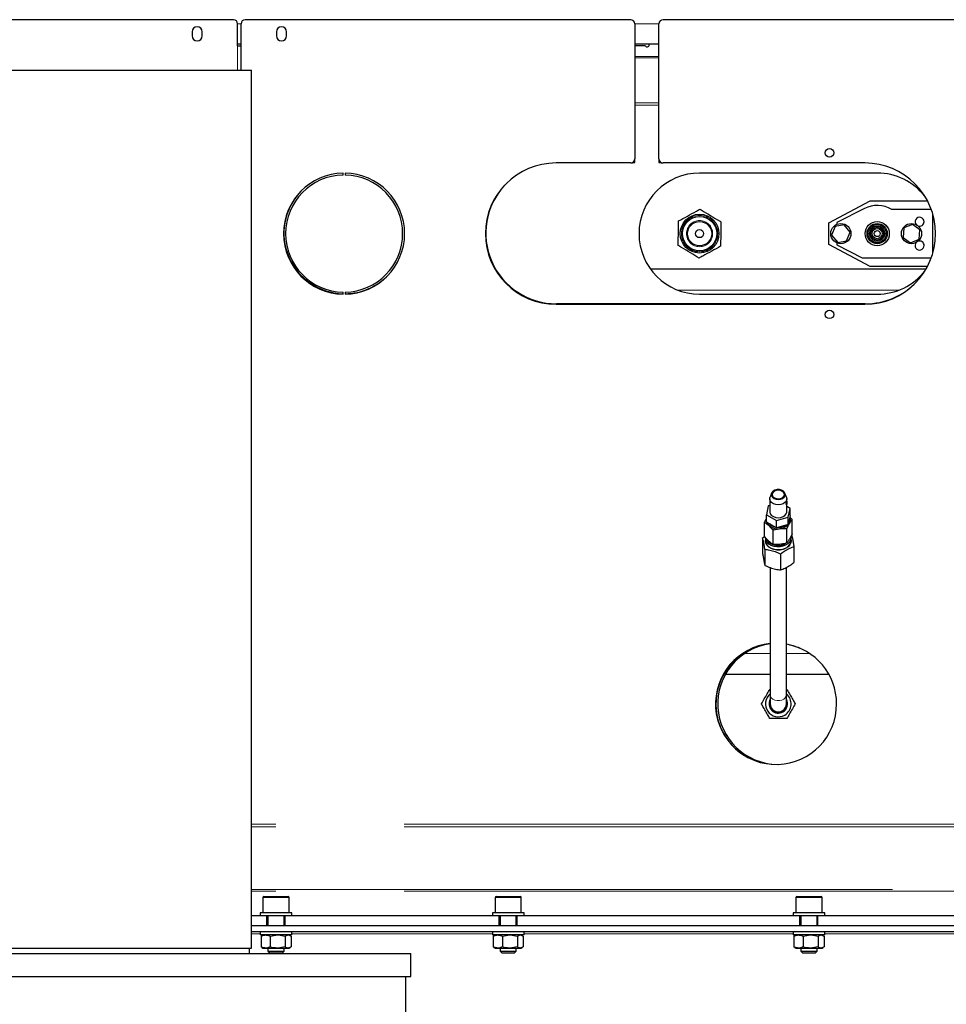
# Model space of a CAD drawing. Header units: millimetres. Extents: x 30 to 245, y 63 to 147.
# Tile 31 of 67: x 111 to 120, y 73 to 83. Entities that reach past the tile are written whole.
import ezdxf

# ---------------------------------------------------------------- set-up
doc = ezdxf.new("R2010")
doc.units = ezdxf.units.MM
doc.linetypes.add('PHANTOM', pattern=[12.7, 6.35, -1.27, 1.27, -1.27, 1.27, -1.27])

msp = doc.modelspace()

# ---------------------------------------------------------------- linework, layer by layer
at = {"color": 7, "linetype": 'Continuous', "lineweight": 25}
for p, q in [((113.3705, 83.2335), (108.5465, 83.2335)), ((117.3065, 83.2335), (113.4865, 83.2335)), ((121.3485, 83.2335), (117.6265, 83.2335)), ((113.4105, 82.9735), (113.4105, 83.1935)), ((113.4465, 82.7318), (113.4465, 83.1935)), ((117.3465, 83.1935), (117.3465, 81.8535)), ((117.5865, 81.8535), (117.5865, 83.1935)), ((112.9605, 83.1135), (112.9605, 83.0735)), ((113.0605, 83.0735), (113.0605, 83.1135)), ((113.7965, 83.1135), (113.7965, 83.0735)), ((113.8965, 83.0735), (113.8965, 83.1135)), ((113.4105, 82.9935), (113.4465, 82.9935)), ((113.4105, 82.9735), (113.4465, 82.9735)), ((117.3465, 82.9935), (117.5865, 82.9935)), ((117.4512, 82.9735), (117.3465, 82.9735)), ((109.4285, 82.7318), (113.5485, 82.7318)), ((113.5485, 74.0318), (113.5485, 82.7318)), ((117.3065, 81.8135), (116.5665, 81.8135)), ((117.3245, 81.8178), (117.3465, 81.8178)), ((117.3465, 81.8178), (117.3465, 81.8535)), ((117.5865, 81.8535), (117.5865, 81.8178)), ((117.5865, 81.8178), (117.6085, 81.8178)), ((119.6265, 81.8135), (117.6265, 81.8135)), ((114.4565, 81.6934), (114.4565, 81.7134)), ((114.4765, 81.7134), (114.4765, 81.6934)), ((119.7485, 81.7135), (117.9885, 81.7135)), ((119.2685, 81.2209), (119.6774, 81.4385)), ((119.6774, 81.4385), (120.2465, 81.4385)), ((119.6211, 81.3628), (119.3485, 81.2235)), ((120.2841, 81.3535), (119.8927, 81.3535)), ((120.2985, 80.9175), (120.2985, 81.3095)), ((119.2685, 81.0061), (119.2685, 81.2209)), ((119.332, 81.1845), (119.2954, 81.0996)), ((119.4196, 81.2004), (119.332, 81.1845)), ((119.3485, 81.2235), (119.3485, 81.2051)), ((119.4816, 81.1274), (119.4196, 81.2004)), ((120.0993, 81.2036), (120.0131, 81.1699)), ((120.1722, 81.1525), (120.0993, 81.2036)), ((119.2954, 81.0996), (119.3574, 81.0265)), ((119.445, 81.0424), (119.4816, 81.1274)), ((120.0131, 81.1699), (120.0048, 81.0744)), ((120.1639, 81.057), (120.1722, 81.1525)), ((119.6774, 80.7885), (119.2685, 81.0061)), ((119.3485, 81.0218), (119.3485, 81.0035)), ((119.3485, 81.0035), (119.5985, 80.8735)), ((119.3574, 81.0265), (119.445, 81.0424)), ((120.0048, 81.0744), (120.0777, 81.0234)), ((120.0777, 81.0234), (120.1639, 81.057)), ((119.5985, 80.8735), (120.2841, 80.8735)), ((120.2465, 80.7885), (119.6774, 80.7885)), ((117.5012, 80.7635), (120.2327, 80.7635)), ((114.4565, 80.5135), (114.4565, 80.5336)), ((114.4765, 80.5336), (114.4765, 80.5135)), ((117.9885, 80.5135), (119.7485, 80.5135)), ((116.5665, 80.4135), (119.6265, 80.4135)), ((119.6305, 80.4178), (116.5705, 80.4178)), ((118.6835, 78.4859), (118.6835, 78.3586)), ((118.7021, 78.5414), (118.6866, 78.502)), ((118.8504, 78.502), (118.8349, 78.5414)), ((118.8535, 78.4684), (118.8535, 78.4859)), ((118.8535, 78.3586), (118.8535, 78.447)), ((118.6693, 78.4147), (118.6502, 78.3259)), ((118.6835, 78.4186), (118.6693, 78.4147)), ((118.8868, 78.3913), (118.8535, 78.4101)), ((118.8677, 78.3025), (118.8868, 78.3913)), ((118.8868, 78.3206), (118.8868, 78.3913)), ((118.6312, 78.1119), (118.6312, 78.2534)), ((118.6502, 78.3259), (118.7494, 78.2698)), ((118.6502, 78.2552), (118.6502, 78.3259)), ((118.7494, 78.1991), (118.6502, 78.2552)), ((118.7494, 78.2698), (118.8677, 78.3025)), ((118.7494, 78.1991), (118.7494, 78.2698)), ((118.8868, 78.3206), (118.8677, 78.2318)), ((118.8677, 78.2318), (118.8677, 78.3025)), ((118.9058, 78.28), (118.8834, 78.3049)), ((118.9058, 78.1386), (118.9058, 78.28)), ((118.7162, 78.0345), (118.7162, 78.176)), ((118.8677, 78.2318), (118.7494, 78.1991)), ((118.8535, 78.0478), (118.8535, 78.1893)), ((118.6135, 78.0993), (118.6316, 78.1121)), ((118.6135, 78.0993), (118.6135, 77.9437)), ((118.6435, 78.097), (118.6435, 78.0687)), ((118.8935, 78.0687), (118.8935, 78.097)), ((118.6362, 77.982), (118.6362, 77.8264)), ((118.9235, 78.0098), (118.9235, 77.8543)), ((118.7913, 77.9372), (118.7913, 77.7817)), ((118.6885, 77.8043), (118.6885, 76.5413)), ((118.8485, 76.5413), (118.8485, 77.8062)), ((118.6885, 76.7435), (118.2433, 76.7435)), ((119.2718, 76.7435), (118.8485, 76.7435)), ((118.6848, 76.5985), (118.6885, 76.5985)), ((118.8485, 76.5985), (118.8522, 76.5985)), ((118.6885, 76.5413), (118.6885, 76.4535)), ((118.8485, 76.4535), (118.8485, 76.5413)), ((113.6625, 74.5335), (113.6625, 74.3835)), ((113.6725, 74.5435), (113.9125, 74.5435)), ((113.9225, 74.3835), (113.9225, 74.5335)), ((115.9625, 74.5335), (115.9625, 74.3835)), ((115.9725, 74.5435), (116.2125, 74.5435)), ((116.2225, 74.3835), (116.2225, 74.5335)), ((118.9425, 74.5335), (118.9425, 74.3835)), ((118.9525, 74.5435), (119.1925, 74.5435)), ((119.2025, 74.3835), (119.2025, 74.5335)), ((113.6985, 74.3535), (113.5485, 74.3535)), ((113.6355, 74.3835), (113.6355, 74.3535)), ((113.9495, 74.3835), (113.6355, 74.3835)), ((113.6985, 74.3535), (113.6985, 74.2535)), ((113.8785, 74.3535), (113.6985, 74.3535)), ((113.7125, 74.3535), (113.7125, 74.2535)), ((113.8725, 74.2535), (113.8725, 74.3535)), ((113.8785, 74.3535), (113.8785, 74.2535)), ((115.9985, 74.3535), (113.8785, 74.3535)), ((113.9495, 74.3535), (113.9495, 74.3835)), ((115.9355, 74.3835), (115.9355, 74.3535)), ((116.2495, 74.3835), (115.9355, 74.3835)), ((115.9985, 74.3535), (115.9985, 74.2535)), ((116.1785, 74.3535), (115.9985, 74.3535)), ((116.0125, 74.3535), (116.0125, 74.2535)), ((116.1725, 74.2535), (116.1725, 74.3535)), ((116.1785, 74.3535), (116.1785, 74.2535)), ((118.9785, 74.3535), (116.1785, 74.3535)), ((116.2495, 74.3535), (116.2495, 74.3835)), ((118.9155, 74.3835), (118.9155, 74.3535)), ((119.2295, 74.3835), (118.9155, 74.3835)), ((118.9785, 74.3535), (118.9785, 74.2535)), ((119.1585, 74.3535), (118.9785, 74.3535)), ((118.9925, 74.3535), (118.9925, 74.2535)), ((119.1525, 74.2535), (119.1525, 74.3535)), ((119.1585, 74.3535), (119.1585, 74.2535)), ((120.8785, 74.3535), (119.1585, 74.3535)), ((119.2295, 74.3535), (119.2295, 74.3835)), ((122.1885, 74.2535), (113.5485, 74.2535)), ((122.1885, 74.1935), (113.5485, 74.1935)), ((113.6355, 74.1935), (113.6355, 74.1635)), ((113.9495, 74.1635), (113.6355, 74.1635)), ((113.6516, 74.1553), (113.6436, 74.1519)), ((113.6625, 74.1635), (113.6508, 74.1567)), ((113.7347, 74.1519), (113.8091, 74.1635)), ((113.8835, 74.1519), (113.9125, 74.1635)), ((113.9342, 74.1567), (113.9225, 74.1635)), ((113.9495, 74.1635), (113.9495, 74.1935)), ((115.9355, 74.1935), (115.9355, 74.1635)), ((116.2495, 74.1635), (115.9355, 74.1635)), ((115.9516, 74.1553), (115.9436, 74.1519)), ((115.9625, 74.1635), (115.9508, 74.1567)), ((116.0347, 74.1519), (116.1091, 74.1635)), ((116.1835, 74.1519), (116.2125, 74.1635)), ((116.2342, 74.1567), (116.2225, 74.1635)), ((116.2495, 74.1635), (116.2495, 74.1935)), ((118.9155, 74.1935), (118.9155, 74.1635)), ((119.2295, 74.1635), (118.9155, 74.1635)), ((118.9316, 74.1553), (118.9236, 74.1519)), ((118.9425, 74.1635), (118.9308, 74.1567)), ((119.0147, 74.1519), (119.0891, 74.1635)), ((119.1635, 74.1519), (119.1925, 74.1635)), ((119.2142, 74.1567), (119.2025, 74.1635)), ((119.2295, 74.1635), (119.2295, 74.1935)), ((113.6436, 74.1519), (113.6436, 74.0451)), ((113.7347, 74.1519), (113.7347, 74.0451)), ((113.8835, 74.1519), (113.8835, 74.0451)), ((113.9414, 74.1519), (113.9414, 74.0451)), ((115.9436, 74.1519), (115.9436, 74.0451)), ((116.0347, 74.1519), (116.0347, 74.0451)), ((116.1835, 74.1519), (116.1835, 74.0451)), ((116.2414, 74.1519), (116.2414, 74.0451)), ((118.9236, 74.1519), (118.9236, 74.0451)), ((119.0147, 74.1519), (119.0147, 74.0451)), ((119.1635, 74.1519), (119.1635, 74.0451)), ((119.2214, 74.1519), (119.2214, 74.0451)), ((107.8485, 73.9807), (111.4885, 73.9807)), ((109.4285, 74.0318), (113.5485, 74.0318)), ((111.4885, 73.9807), (115.1285, 73.9807)), ((113.5285, 73.9807), (113.5285, 74.0318)), ((113.6436, 74.0451), (113.6516, 74.0419)), ((113.6507, 74.0403), (113.6625, 74.0335)), ((113.6625, 74.0335), (113.6891, 74.0335)), ((113.6891, 74.0335), (113.8091, 74.0335)), ((113.7125, 74.0335), (113.7125, 74.0035)), ((113.7125, 74.0035), (113.7325, 73.9835)), ((113.7125, 74.0035), (113.8626, 74.0035)), ((113.8451, 73.9835), (113.7325, 73.9835)), ((113.8835, 74.0451), (113.8091, 74.0335)), ((113.8091, 74.0335), (113.9125, 74.0335)), ((113.8525, 73.9835), (113.8451, 73.9835)), ((113.8525, 73.9835), (113.8725, 74.0035)), ((113.8626, 74.0035), (113.8725, 74.0035)), ((113.8725, 74.0035), (113.8725, 74.0335)), ((113.9414, 74.0451), (113.9125, 74.0335)), ((113.9125, 74.0335), (113.9225, 74.0335)), ((113.9225, 74.0335), (113.9344, 74.0403)), ((115.1285, 73.7507), (115.1285, 73.9807)), ((115.9436, 74.0451), (115.9516, 74.0419)), ((115.9507, 74.0403), (115.9625, 74.0335)), ((115.9625, 74.0335), (115.9891, 74.0335)), ((115.9891, 74.0335), (116.1091, 74.0335)), ((116.0125, 74.0335), (116.0125, 74.0035)), ((116.0125, 74.0035), (116.0325, 73.9835)), ((116.0125, 74.0035), (116.1703, 74.0035)), ((116.1525, 73.9835), (116.0325, 73.9835)), ((116.1835, 74.0451), (116.1091, 74.0335)), ((116.1091, 74.0335), (116.2125, 74.0335)), ((116.1525, 73.9835), (116.1725, 74.0035)), ((116.1703, 74.0035), (116.1725, 74.0035)), ((116.1725, 74.0035), (116.1725, 74.0335)), ((116.2414, 74.0451), (116.2125, 74.0335)), ((116.2125, 74.0335), (116.2225, 74.0335)), ((116.2225, 74.0335), (116.2344, 74.0403)), ((118.9236, 74.0451), (118.9316, 74.0419)), ((118.9307, 74.0403), (118.9425, 74.0335)), ((118.9425, 74.0335), (118.9691, 74.0335)), ((118.9691, 74.0335), (119.0891, 74.0335)), ((118.9925, 74.0335), (118.9925, 74.0035)), ((118.9925, 74.0035), (119.0125, 73.9835)), ((118.9925, 74.0035), (119.1215, 74.0035)), ((119.1093, 73.9835), (119.0125, 73.9835)), ((119.1635, 74.0451), (119.0891, 74.0335)), ((119.0891, 74.0335), (119.1925, 74.0335)), ((119.1325, 73.9835), (119.1093, 73.9835)), ((119.1215, 74.0035), (119.1525, 74.0035)), ((119.1325, 73.9835), (119.1525, 74.0035)), ((119.1525, 74.0035), (119.1525, 74.0335)), ((119.2214, 74.0451), (119.1925, 74.0335)), ((119.1925, 74.0335), (119.2025, 74.0335)), ((119.2025, 74.0335), (119.2144, 74.0403)), ((107.8485, 73.7507), (111.4885, 73.7507)), ((111.4885, 73.7507), (115.1285, 73.7507)), ((115.0785, 73.2307), (115.0785, 73.7507))]:
    msp.add_line(p, q, dxfattribs=at)
at = {"color": 8, "linetype": 'PHANTOM', "lineweight": 18}
for p, q in [((113.4105, 83.1935), (113.4465, 83.1935)), ((117.3465, 83.1935), (117.5865, 83.1935)), ((113.4105, 82.7318), (113.4105, 82.9735)), ((117.3465, 82.8684), (117.5865, 82.8684)), ((117.5865, 82.8542), (117.3465, 82.8542)), ((117.3465, 82.4106), (117.5865, 82.4106)), ((117.3465, 82.3852), (117.5865, 82.3852)), ((117.7731, 80.5535), (119.9639, 80.5535)), ((118.6885, 76.9535), (118.4368, 76.9535)), ((119.0782, 76.9535), (118.8485, 76.9535)), ((121.4105, 75.2618), (113.5485, 75.2618)), ((121.4105, 75.2363), (113.5485, 75.2363)), ((113.5485, 74.6127), (121.4105, 74.6127)), ((121.4105, 74.5986), (113.5485, 74.5986)), ((113.9225, 74.5335), (113.6625, 74.5335)), ((116.2225, 74.5335), (115.9625, 74.5335)), ((119.2025, 74.5335), (118.9425, 74.5335)), ((113.6355, 74.1761), (113.5485, 74.1761)), ((115.9355, 74.1761), (113.9495, 74.1761)), ((118.9155, 74.1761), (116.2495, 74.1761)), ((120.8115, 74.1761), (119.2295, 74.1761))]:
    msp.add_line(p, q, dxfattribs=at)
at = {"color": 7, "linetype": 'Continuous', "lineweight": 25, "flags": 128}
for points in [[(118.7789, 78.5765), (118.7562, 78.5763), (118.7349, 78.5708), (118.7171, 78.5608), (118.705, 78.5472), (118.6998, 78.5316), (118.7019, 78.5157), (118.7114, 78.5011), (118.727, 78.4894), (118.7471, 78.482), (118.7695, 78.4796), (118.7918, 78.4824), (118.8116, 78.4903), (118.8267, 78.5022), (118.8356, 78.517), (118.8371, 78.533), (118.8312, 78.5485), (118.8186, 78.5618), (118.8005, 78.5715), (118.7789, 78.5765)], [(118.7775, 78.5702), (118.7567, 78.5699), (118.7373, 78.5645), (118.7217, 78.5548), (118.7117, 78.5419), (118.7085, 78.5273), (118.7126, 78.5129), (118.7235, 78.5003), (118.7397, 78.4911), (118.7595, 78.4864), (118.7803, 78.4867), (118.7997, 78.4921), (118.8154, 78.5018), (118.8254, 78.5147), (118.8285, 78.5293), (118.8244, 78.5437), (118.8136, 78.5563), (118.7973, 78.5655), (118.7775, 78.5702)], [(118.8504, 78.502), (118.8514, 78.4992), (118.8533, 78.4813), (118.8476, 78.4638), (118.8349, 78.4483), (118.8163, 78.4362), (118.7934, 78.4284), (118.7684, 78.4258), (118.7433, 78.4285), (118.7205, 78.4363), (118.702, 78.4485), (118.6893, 78.464), (118.6837, 78.4815), (118.6857, 78.4993), (118.6866, 78.502)], [(118.8532, 78.4631), (118.8532, 78.4612), (118.8533, 78.4555), (118.8535, 78.4491), (118.8534, 78.4424), (118.8529, 78.4364), (118.8518, 78.4319), (118.8504, 78.4293), (118.8489, 78.4289), (118.8477, 78.4306), (118.8472, 78.4344), (118.8475, 78.4396), (118.8486, 78.4457), (118.85, 78.4522), (118.8516, 78.4585), (118.8525, 78.4627), (118.8525, 78.4627)], [(118.6835, 78.3586), (118.6837, 78.3542), (118.6893, 78.3367), (118.702, 78.3212), (118.7205, 78.309), (118.7433, 78.3012), (118.7684, 78.2985), (118.7934, 78.3011), (118.8163, 78.3089), (118.8349, 78.321), (118.8476, 78.3366), (118.8533, 78.354), (118.8535, 78.3586)], [(118.6502, 78.2683), (118.6501, 78.2781), (118.6502, 78.2792)], [(118.882, 78.2981), (118.8868, 78.2799), (118.8852, 78.2589), (118.8763, 78.2389), (118.8607, 78.221), (118.8392, 78.2064), (118.8133, 78.1961), (118.7846, 78.1907)], [(118.7858, 77.9794), (118.7551, 77.9791), (118.7252, 77.9839), (118.6977, 77.9937), (118.6744, 78.0079), (118.6566, 78.0256), (118.6453, 78.0458), (118.6411, 78.0673), (118.6435, 78.0862)], [(118.8923, 78.1093), (118.8935, 78.0983), (118.8903, 78.0771), (118.8801, 78.0571), (118.8633, 78.0394), (118.8411, 78.025), (118.8146, 78.0148), (118.7855, 78.0094), (118.7554, 78.0091), (118.726, 78.0139), (118.6991, 78.0235), (118.6762, 78.0373), (118.6587, 78.0547), (118.6476, 78.0745), (118.6435, 78.0956), (118.6435, 78.097)], [(118.6435, 78.0687), (118.6435, 78.0673), (118.6476, 78.0462), (118.6587, 78.0264), (118.6762, 78.0091), (118.6991, 77.9952), (118.726, 77.9856), (118.7554, 77.9808), (118.7855, 77.9811), (118.8146, 77.9865), (118.8411, 77.9967), (118.8633, 78.0111), (118.8801, 78.0288), (118.8903, 78.0489), (118.8935, 78.0687)], [(118.6595, 78.0781), (118.6595, 78.0781), (118.6721, 78.0597), (118.6907, 78.0442), (118.7142, 78.0324), (118.7411, 78.0251), (118.7697, 78.0227), (118.7983, 78.0255), (118.825, 78.0332), (118.8472, 78.0448)], [(118.8935, 78.0862), (118.8959, 78.0701), (118.8927, 78.0485), (118.8822, 78.028), (118.8652, 78.01), (118.8425, 77.9953), (118.8155, 77.9849), (118.7858, 77.9794)]]:
    msp.add_lwpolyline(points, dxfattribs=at)
at = {"color": 8, "linetype": 'PHANTOM', "lineweight": 18, "flags": 128}
msp.add_lwpolyline([(118.6885, 76.5413), (118.6905, 76.5287), (118.6992, 76.513), (118.7141, 76.4999), (118.7338, 76.4904), (118.7566, 76.4854), (118.7804, 76.4854), (118.8032, 76.4904), (118.8229, 76.4999), (118.8378, 76.513), (118.8465, 76.5287), (118.8485, 76.5413)], dxfattribs=at)
at = {"color": 7, "linetype": 'Continuous', "lineweight": 25}
for centre, radius in [((119.2765, 81.9135), 0.042), ((117.9885, 81.1135), 0.1925), ((117.9885, 81.1135), 0.1697), ((117.9885, 81.1135), 0.12), ((119.3885, 81.1135), 0.1), ((119.7485, 81.1135), 0.12), ((119.7485, 81.1135), 0.1), ((119.7485, 81.1135), 0.09), ((119.7485, 81.1135), 0.075), ((120.0885, 81.1135), 0.1), ((117.9885, 81.1135), 0.04), ((119.7485, 81.1135), 0.064), ((119.7485, 81.1135), 0.05), ((119.7485, 81.1135), 0.03), ((119.2765, 80.3135), 0.042)]:
    msp.add_circle(centre, radius, dxfattribs=at)
at = {"color": 8, "linetype": 'PHANTOM', "lineweight": 18}
for radius in [0.1797, 0.1297]:
    msp.add_circle((117.9885, 81.1135), radius, dxfattribs=at)
at = {"color": 7, "linetype": 'Continuous', "lineweight": 25}
for centre, radius, start, end in [((113.3705, 83.1935), 0.04, 0, 90), ((113.4865, 83.1935), 0.04, 90, 180), ((117.3065, 83.1935), 0.04, 0, 90), ((117.6265, 83.1935), 0.04, 90, 180), ((113.0105, 83.1135), 0.05, 0, 180), ((113.8465, 83.1135), 0.05, 0, 180), ((113.0105, 83.0735), 0.05, 180, 0), ((113.8465, 83.0735), 0.05, 180, 0), ((117.4685, 82.9835), 0.02, 210, 30), ((116.5665, 81.1135), 0.7, 90, 270), ((117.3065, 81.8535), 0.04, 270, 0), ((117.6265, 81.8535), 0.04, 180, 270), ((119.6265, 81.1135), 0.7, 270, 90), ((114.4665, 81.1135), 0.6, 90.95497, 269.04503), ((114.4665, 81.1135), 0.58, 90.98791, 269.01209), ((114.4665, 81.1135), 0.6, 270.95497, 89.04503), ((114.4665, 81.1135), 0.58, 270.98791, 89.01209), ((117.9885, 81.1135), 0.6, 90, 270), ((119.7485, 81.1135), 0.6, 38.15786, 90), ((116.5705, 81.1178), 0.7, 137.20525, 270), ((114.4705, 81.1178), 0.6, 137.24517, 268.66298), ((119.7485, 81.1135), 0.28, 58.99728, 117.07353), ((120.1685, 81.2315), 0.044, 0, 223.61766), ((120.1685, 81.2315), 0.044, 248.11046, 0), ((120.1685, 80.9955), 0.045, 139.884, 0), ((120.1685, 80.9955), 0.045, 0, 108.38788), ((114.4705, 81.1178), 0.6, 270.57297, 316.68545), ((119.7485, 81.1135), 0.6, 270, 321.84214), ((119.6305, 81.1178), 0.7, 270, 316.72581), ((118.7615, 78.3108), 0.1223, 208.02279, 280.89438), ((118.757, 78.3056), 0.1009, 223.41692, 257.58517), ((118.7697, 78.3295), 0.1265, 267.35838, 303.52285), ((118.7465, 76.4535), 0.6, 95.54725, 0), ((118.7505, 76.4518), 0.6, 95.93115, 246.57613), ((118.7685, 76.4535), 0.6, 97.66226, 268.94952), ((118.7465, 76.4535), 0.6, 0, 80.21218), ((118.7505, 76.4518), 0.6, 66.99177, 80.59957), ((118.7685, 76.4535), 0.1274, 128.8871, 300), ((118.7685, 76.4535), 0.092, 150.40815, 300), ((118.7685, 76.4535), 0.092, 300, 29.59185), ((118.7685, 76.4535), 0.1274, 300, 51.1129), ((118.7685, 76.4535), 0.088, 155.38002, 300), ((118.7685, 76.4535), 0.085, 160.25008, 300), ((118.7685, 76.4535), 0.08, 180, 0), ((118.7685, 76.4535), 0.08, 180, 300), ((118.7685, 76.4535), 0.08, 300, 0), ((118.7685, 76.4535), 0.085, 300, 19.74992), ((118.7685, 76.4535), 0.088, 300, 24.61998), ((113.6725, 74.5335), 0.01, 90, 180), ((113.9125, 74.5335), 0.01, 0, 90), ((115.9725, 74.5335), 0.01, 90, 180), ((116.2125, 74.5335), 0.01, 0, 90), ((118.9525, 74.5335), 0.01, 90, 180), ((119.1925, 74.5335), 0.01, 0, 90)]:
    msp.add_arc(centre, radius, start, end, dxfattribs=at)
for points, knots in [([(117.7809, 81.2388), (117.8097, 81.2547), (117.8683, 81.287), (117.9401, 81.3266), (117.9814, 81.3494), (117.9932, 81.3559)], [0, 0, 0, 0, 0.40928, 0.83129, 1, 1, 1, 1]), ([(117.9932, 81.3559), (118.0214, 81.3389), (118.0787, 81.3043), (118.1489, 81.262), (118.1893, 81.2376), (118.2008, 81.2306)], [0, 0, 0, 0, 0.4092791, 0.8312883, 1, 1, 1, 1]), ([(117.7762, 80.9963), (117.7764, 81.0067), (117.7772, 81.0471), (117.7786, 81.1199), (117.78, 81.1908), (117.7807, 81.2303), (117.7809, 81.2388)], [0, 0, 0, 0, 0.1292916, 0.5059927, 0.8936184, 1, 1, 1, 1]), ([(118.2008, 81.2306), (118.2007, 81.2221), (118.1999, 81.1835), (118.1985, 81.1127), (118.1971, 81.0398), (118.1963, 80.9985), (118.1961, 80.9882)], [0, 0, 0, 0, 0.106382, 0.483147, 0.870708, 1, 1, 1, 1]), ([(117.9838, 80.871), (117.9556, 80.888), (117.8984, 80.9226), (117.8282, 80.965), (117.7877, 80.9894), (117.7762, 80.9963)], [0, 0, 0, 0, 0.409278, 0.831289, 1, 1, 1, 1]), ([(118.1961, 80.9882), (118.1673, 80.9723), (118.1087, 80.94), (118.0369, 80.9003), (117.9956, 80.8775), (117.9838, 80.871)], [0, 0, 0, 0, 0.4092812, 0.8312913, 1, 1, 1, 1]), ([(118.8525, 78.4627), (118.8528, 78.464), (118.8534, 78.4668), (118.8535, 78.4685), (118.8535, 78.4684), (118.8535, 78.4684)], [0, 0, 0, 0, 0.473446, 0.946543, 1, 1, 1, 1]), ([(118.6502, 78.2919), (118.6494, 78.2905), (118.643, 78.2794), (118.6367, 78.2655), (118.6312, 78.2534)], [0, 0, 0, 0, 0.126646, 1, 1, 1, 1]), ([(118.6312, 78.2534), (118.6407, 78.2471), (118.6598, 78.2344), (118.6887, 78.2078), (118.7073, 78.1863), (118.7162, 78.176)], [0, 0, 0, 0, 0.33615, 0.682265, 1, 1, 1, 1]), ([(118.8535, 78.1893), (118.8593, 78.2016), (118.871, 78.2268), (118.8889, 78.2575), (118.9003, 78.2727), (118.9058, 78.28)], [0, 0, 0, 0, 0.3361546, 0.6822654, 1, 1, 1, 1]), ([(118.7162, 78.176), (118.7273, 78.1788), (118.7523, 78.1852), (118.7928, 78.1908), (118.8276, 78.1911), (118.8477, 78.1897), (118.8535, 78.1893)], [0, 0, 0, 0, 0.245347, 0.553769, 0.87169, 1, 1, 1, 1]), ([(118.6362, 77.982), (118.6352, 77.9883), (118.6319, 78.0093), (118.6262, 78.0428), (118.6195, 78.0754), (118.6153, 78.092), (118.6135, 78.0993)], [0, 0, 0, 0, 0.132866, 0.44087, 0.757839, 1, 1, 1, 1]), ([(118.7162, 78.0345), (118.7068, 78.0408), (118.6876, 78.0535), (118.6587, 78.0801), (118.6401, 78.1016), (118.6312, 78.1119)], [0, 0, 0, 0, 0.336154, 0.682269, 1, 1, 1, 1]), ([(118.9058, 78.1386), (118.9, 78.1262), (118.8882, 78.101), (118.8704, 78.0704), (118.8589, 78.0551), (118.8535, 78.0478)], [0, 0, 0, 0, 0.3361543, 0.6822699, 1, 1, 1, 1]), ([(118.9008, 78.1271), (118.9026, 78.1199), (118.9067, 78.1035), (118.9134, 78.0711), (118.9192, 78.0376), (118.9225, 78.0161), (118.9235, 78.0098)], [0, 0, 0, 0, 0.242162, 0.549931, 0.867134, 1, 1, 1, 1]), ([(118.7913, 77.9372), (118.7741, 77.945), (118.7392, 77.9608), (118.6864, 77.9758), (118.6525, 77.98), (118.6362, 77.982)], [0, 0, 0, 0, 0.336155, 0.682268, 1, 1, 1, 1]), ([(118.8535, 78.0478), (118.8477, 78.0463), (118.828, 78.0411), (118.7932, 78.0346), (118.7527, 78.0322), (118.7273, 78.0338), (118.7162, 78.0345)], [0, 0, 0, 0, 0.128313, 0.436986, 0.754652, 1, 1, 1, 1]), ([(118.9235, 78.0098), (118.9089, 78.0046), (118.8791, 77.9939), (118.8341, 77.969), (118.8051, 77.9475), (118.7913, 77.9372)], [0, 0, 0, 0, 0.336156, 0.682269, 1, 1, 1, 1]), ([(118.6135, 77.9437), (118.6153, 77.9322), (118.6194, 77.9062), (118.6261, 77.8698), (118.6319, 77.8435), (118.6352, 77.8303), (118.6362, 77.8264)], [0, 0, 0, 0, 0.242158, 0.549927, 0.867134, 1, 1, 1, 1]), ([(118.6362, 77.8264), (118.6534, 77.8186), (118.6883, 77.8029), (118.7411, 77.7879), (118.775, 77.7837), (118.7913, 77.7817)], [0, 0, 0, 0, 0.336155, 0.682268, 1, 1, 1, 1]), ([(118.7913, 77.7817), (118.8059, 77.7869), (118.8357, 77.7976), (118.8807, 77.8225), (118.9097, 77.844), (118.9235, 77.8543)], [0, 0, 0, 0, 0.336155, 0.682265, 1, 1, 1, 1]), ([(118.6011, 76.4535), (118.6104, 76.4695), (118.6292, 76.5022), (118.6577, 76.5515), (118.676, 76.5833), (118.6848, 76.5985)], [0, 0, 0, 0, 0.336156, 0.68227, 1, 1, 1, 1]), ([(118.8522, 76.5985), (118.8589, 76.5869), (118.874, 76.5607), (118.8986, 76.5181), (118.9199, 76.4812), (118.9323, 76.4598), (118.9359, 76.4535)], [0, 0, 0, 0, 0.242161, 0.549926, 0.867133, 1, 1, 1, 1]), ([(118.6848, 76.3085), (118.6811, 76.3148), (118.669, 76.3357), (118.6477, 76.3727), (118.6231, 76.4152), (118.6078, 76.4419), (118.6011, 76.4535)], [0, 0, 0, 0, 0.132866, 0.44087, 0.75784, 1, 1, 1, 1]), ([(118.9359, 76.4535), (118.9267, 76.4374), (118.9078, 76.4047), (118.8793, 76.3554), (118.861, 76.3237), (118.8522, 76.3085)], [0, 0, 0, 0, 0.336156, 0.682267, 1, 1, 1, 1]), ([(118.8522, 76.3085), (118.8337, 76.3085), (118.796, 76.3085), (118.739, 76.3085), (118.7023, 76.3085), (118.6848, 76.3085)], [0, 0, 0, 0, 0.336155, 0.682266, 1, 1, 1, 1]), ([(113.6436, 74.1519), (113.647, 74.1534), (113.6618, 74.1602), (113.6772, 74.1621), (113.6891, 74.1635)], [0, 0, 0, 0, 0.226906, 1, 1, 1, 1]), ([(113.6891, 74.1635), (113.6929, 74.1633), (113.7083, 74.1627), (113.7233, 74.1565), (113.7347, 74.1519)], [0, 0, 0, 0, 0.244361, 1, 1, 1, 1]), ([(113.8091, 74.1635), (113.8109, 74.1635), (113.836, 74.1633), (113.8606, 74.1574), (113.8835, 74.1519)], [0, 0, 0, 0, 0.0702165, 1, 1, 1, 1]), ([(113.9125, 74.1635), (113.9132, 74.1635), (113.9229, 74.1633), (113.9325, 74.1574), (113.9414, 74.1519)], [0, 0, 0, 0, 0.07022, 1, 1, 1, 1]), ([(115.9436, 74.1519), (115.947, 74.1534), (115.9618, 74.1602), (115.9772, 74.1621), (115.9891, 74.1635)], [0, 0, 0, 0, 0.226904, 1, 1, 1, 1]), ([(115.9891, 74.1635), (115.9929, 74.1633), (116.0083, 74.1627), (116.0233, 74.1565), (116.0347, 74.1519)], [0, 0, 0, 0, 0.24436, 1, 1, 1, 1]), ([(116.1091, 74.1635), (116.1109, 74.1635), (116.136, 74.1633), (116.1606, 74.1574), (116.1835, 74.1519)], [0, 0, 0, 0, 0.0702165, 1, 1, 1, 1]), ([(116.2125, 74.1635), (116.2132, 74.1635), (116.2229, 74.1633), (116.2325, 74.1574), (116.2414, 74.1519)], [0, 0, 0, 0, 0.070221, 1, 1, 1, 1]), ([(118.9236, 74.1519), (118.927, 74.1534), (118.9418, 74.1602), (118.9572, 74.1621), (118.9691, 74.1635)], [0, 0, 0, 0, 0.226908, 1, 1, 1, 1]), ([(118.9691, 74.1635), (118.9729, 74.1633), (118.9883, 74.1627), (119.0033, 74.1565), (119.0147, 74.1519)], [0, 0, 0, 0, 0.244364, 1, 1, 1, 1]), ([(119.0891, 74.1635), (119.0909, 74.1635), (119.116, 74.1633), (119.1406, 74.1574), (119.1635, 74.1519)], [0, 0, 0, 0, 0.0702087, 1, 1, 1, 1]), ([(119.1925, 74.1635), (119.1932, 74.1635), (119.2029, 74.1633), (119.2125, 74.1574), (119.2214, 74.1519)], [0, 0, 0, 0, 0.070218, 1, 1, 1, 1]), ([(113.6891, 74.0335), (113.6772, 74.0349), (113.6618, 74.0367), (113.647, 74.0435), (113.6436, 74.0451)], [0, 0, 0, 0, 0.773094, 1, 1, 1, 1]), ([(113.7347, 74.0451), (113.7233, 74.0404), (113.7083, 74.0342), (113.6929, 74.0336), (113.6891, 74.0335)], [0, 0, 0, 0, 0.755639, 1, 1, 1, 1]), ([(113.8091, 74.0335), (113.8073, 74.0335), (113.7822, 74.0336), (113.7576, 74.0396), (113.7347, 74.0451)], [0, 0, 0, 0, 0.070213, 1, 1, 1, 1]), ([(113.9125, 74.0335), (113.9118, 74.0335), (113.902, 74.0336), (113.8924, 74.0396), (113.8835, 74.0451)], [0, 0, 0, 0, 0.0702212, 1, 1, 1, 1]), ([(115.9891, 74.0335), (115.9772, 74.0349), (115.9618, 74.0367), (115.947, 74.0435), (115.9436, 74.0451)], [0, 0, 0, 0, 0.773096, 1, 1, 1, 1]), ([(116.0347, 74.0451), (116.0233, 74.0404), (116.0083, 74.0342), (115.9929, 74.0336), (115.9891, 74.0335)], [0, 0, 0, 0, 0.75564, 1, 1, 1, 1]), ([(116.1091, 74.0335), (116.1073, 74.0335), (116.0822, 74.0336), (116.0576, 74.0396), (116.0347, 74.0451)], [0, 0, 0, 0, 0.0702165, 1, 1, 1, 1]), ([(116.2125, 74.0335), (116.2118, 74.0335), (116.202, 74.0336), (116.1924, 74.0396), (116.1835, 74.0451)], [0, 0, 0, 0, 0.070218, 1, 1, 1, 1]), ([(118.9691, 74.0335), (118.9572, 74.0349), (118.9418, 74.0367), (118.927, 74.0435), (118.9236, 74.0451)], [0, 0, 0, 0, 0.773092, 1, 1, 1, 1]), ([(119.0147, 74.0451), (119.0033, 74.0404), (118.9883, 74.0342), (118.9729, 74.0336), (118.9691, 74.0335)], [0, 0, 0, 0, 0.755636, 1, 1, 1, 1]), ([(119.0891, 74.0335), (119.0873, 74.0335), (119.0622, 74.0336), (119.0376, 74.0396), (119.0147, 74.0451)], [0, 0, 0, 0, 0.070216, 1, 1, 1, 1]), ([(119.1925, 74.0335), (119.1918, 74.0335), (119.182, 74.0336), (119.1724, 74.0396), (119.1635, 74.0451)], [0, 0, 0, 0, 0.0702213, 1, 1, 1, 1])]:
    msp.add_open_spline(points, degree=3, knots=knots, dxfattribs=at)

doc.saveas('drawing.dxf')
